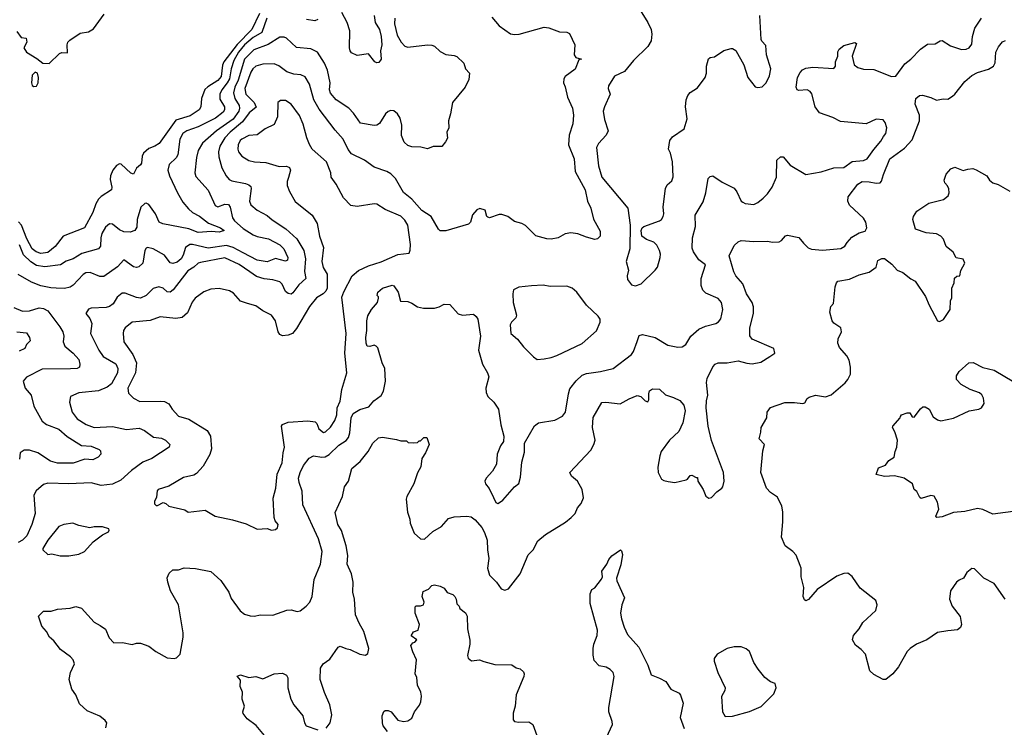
# Model space of a CAD drawing. Extents: x 2293878 to 2522763, y 823964 to 1006972.
# Tile 150 of 256: x 2352806 to 2359807, y 926794 to 931825. Entities that reach past the tile are written whole.
import ezdxf

# ---------------------------------------------------------------- set-up
doc = ezdxf.new("R2010")
doc.units = 0

msp = doc.modelspace()

# ---------------------------------------------------------------- linework, layer by layer
at = {"layer": '0CON20XD'}
for points in [[(2352785, 931740), (2352815, 931698.8), (2352852.5, 931692.5), (2352856.7, 931665), (2352834, 931625), (2352853, 931593), (2352928.3, 931548.3), (2352970, 931515), (2353015, 931512.5), (2353087.5, 931585), (2353105, 931591.2), (2353145, 931590), (2353143.8, 931645), (2353148.8, 931665), (2353161.2, 931678.8), (2353235, 931728.8), (2353295, 931739.4), (2353329.8, 931760.2), (2353406, 931865)], [(2356163.9, 931843.9), (2356215, 931782.2), (2356295, 931725.4), (2356325, 931718.9), (2356358.3, 931721.7), (2356535, 931771.5), (2356567.8, 931767.8), (2356645, 931738.9), (2356695, 931736), (2356716, 931726), (2356753.3, 931645), (2356747.5, 931575), (2356760, 931555), (2356800, 931545), (2356781.7, 931538.3), (2356755.9, 931474.1), (2356685, 931420), (2356673.8, 931403.8), (2356672, 931375), (2356685, 931347.5), (2356700.6, 931275), (2356736, 931195), (2356743.8, 931145), (2356738.6, 931085), (2356712, 931005), (2356708.8, 930935), (2356748.1, 930835), (2356755.8, 930745), (2356826.5, 930615), (2356843.1, 930535), (2356865.6, 930485), (2356886.8, 930406.8), (2356932.3, 930322.3), (2356933.8, 930285), (2356915, 930266.2), (2356895, 930262.9), (2356835, 930278.9), (2356775, 930303.5), (2356725, 930310), (2356685, 930303.1), (2356635, 930274.4), (2356585, 930264.4), (2356555, 930265.7), (2356475, 930288.8), (2356402.3, 930362.3), (2356375, 930376), (2356325, 930389.2), (2356275.5, 930425.5), (2356235, 930440), (2356215, 930439.4), (2356145, 930416.7), (2356135, 930420), (2356126.2, 930426.2), (2356115, 930470), (2356076.4, 930483.6), (2356056.1, 930473.9), (2356025, 930436.7), (2356010.8, 930385), (2355997.8, 930372.2), (2355835, 930322.7), (2355795, 930324.4), (2355783.3, 930335), (2355731.5, 930425), (2355665, 930467.8), (2355595, 930550), (2355535, 930595.8), (2355477.5, 930695), (2355445, 930729.2), (2355415, 930745.6), (2355326.6, 930776.6), (2355256.2, 930826.2), (2355165, 930871.4), (2355141.1, 930901.1), (2355106.4, 930976.4), (2355048.3, 931038.3), (2354935, 931188.6), (2354897.1, 931255), (2354865.3, 931365.3), (2354835, 931418.6), (2354805, 931433.1), (2354755, 931437.1), (2354705, 931453.8), (2354647.4, 931497.4), (2354615, 931511.8), (2354535, 931509.6), (2354485.8, 931495), (2354462.5, 931475), (2354448.7, 931451.3), (2354407.5, 931335), (2354412.6, 931295), (2354473.2, 931235), (2354486.6, 931203.4), (2354436.6, 931163.4), (2354390.8, 931099.2), (2354301.2, 931025), (2354265.2, 930985), (2354227.6, 930925), (2354218.7, 930885), (2354220.8, 930850.8), (2354242.6, 930772.6), (2354274, 930714), (2354295, 930688.6), (2354315, 930679.1), (2354411.3, 930661.3), (2354435, 930651.5), (2354448.2, 930638.2), (2354451.5, 930625), (2354440, 930535), (2354448.9, 930508.9), (2354495, 930470.8), (2354565, 930432.2), (2354601.1, 930401.1), (2354699.1, 930339.1), (2354776.2, 930266.2), (2354826.8, 930185), (2354836.8, 930125), (2354831.9, 930035), (2354841.2, 929985), (2354790.3, 929939.7), (2354747.4, 929882.6), (2354735, 929874.2), (2354715, 929877.1), (2354695, 929891.9), (2354671.2, 929945), (2354655, 929961.8), (2354605, 929975.9), (2354545, 929981.9), (2354489, 929999), (2354442.6, 930032.6), (2354365.2, 930085.2), (2354265, 930130.8), (2354091.1, 930098.9), (2354075, 930093.8), (2354044.5, 930065), (2354001.2, 930038.8), (2353896.2, 929903.8), (2353875, 929887.3), (2353855, 929889.6), (2353825, 929917.3), (2353795, 929925.5), (2353755, 929913.1), (2353704.4, 929865), (2353665, 929846), (2353635, 929848.7), (2353555, 929880.6), (2353535, 929881.4), (2353498.9, 929851.1), (2353470.5, 929805), (2353445, 929786.2), (2353421.1, 929778.9), (2353315, 929774), (2353294.2, 929765.8), (2353276.7, 929735), (2353305, 929700), (2353319.4, 929665), (2353309.6, 929595), (2353368.5, 929475), (2353399.6, 929429.6), (2353488.8, 929378.8), (2353504.4, 929345), (2353501.8, 929315), (2353458.9, 929235), (2353428.3, 929211.7), (2353365, 929187.1), (2353225, 929171.9), (2353166.7, 929145), (2353160, 929105), (2353178.5, 929035), (2353215, 928987.5), (2353277.8, 928947.8), (2353335, 928926.7), (2353465, 928933.3), (2353565, 928910.3), (2353655, 928921.1), (2353694, 928905), (2353757.4, 928857.4), (2353815, 928849.1), (2353842, 928835), (2353872.5, 928805), (2353868.8, 928785), (2353744.6, 928705.4), (2353681.9, 928678.1), (2353601.2, 928618.8), (2353525, 928552.2), (2353466.4, 928523.6), (2353385, 928513.6), (2353315, 928532.5), (2353155, 928525.3), (2353005, 928529.4), (2352975, 928520), (2352921.9, 928475), (2352905.5, 928445), (2352916.2, 928313.8), (2352891.8, 928235), (2352855.5, 928155), (2352826.7, 928125), (2352795, 928107.7)], [(2354511.5, 931868.5), (2354455.5, 931755), (2354351, 931649), (2354256.3, 931525), (2354247.7, 931502.3), (2354239, 931421), (2354215, 931391.5), (2354142.3, 931347.7), (2354122.4, 931327.6), (2354099, 931265), (2354093.9, 931205), (2354081.5, 931185), (2354018.1, 931141.9), (2353915, 931110.6), (2353798.5, 930945), (2353767.1, 930925), (2353725, 930908.8), (2353686.4, 930875), (2353676.4, 930855), (2353671.9, 930805), (2353665, 930792), (2353635, 930770), (2353614.1, 930725.9), (2353595, 930734.5), (2353527.3, 930797.3), (2353515, 930798.9), (2353495, 930787.1), (2353467.3, 930755), (2353450.4, 930715), (2353449.4, 930689.4), (2353461.1, 930635), (2353458.6, 930615), (2353385, 930567.7), (2353365, 930548.2), (2353346.5, 930515), (2353325.3, 930454.7), (2353265.7, 930345), (2353115, 930286.1), (2353056.7, 930213.3), (2353005, 930170.3), (2352955, 930162.4), (2352923.3, 930175), (2352895, 930196.2), (2352855.9, 930265.9), (2352819, 930365), (2352798.1, 930388.1)], [(2355326.4, 931855), (2355333.7, 931805), (2355363.3, 931755), (2355376.2, 931705), (2355381.1, 931645), (2355372.3, 931602.3), (2355376.7, 931545), (2355358.8, 931521.2), (2355345, 931518.8), (2355331.2, 931525), (2355285, 931581.2), (2355205, 931570), (2355165, 931590), (2355154.4, 931604.4), (2355150, 931625), (2355153.2, 931745), (2355133.9, 931805), (2355096, 931876)], [(2357205, 931911.4), (2357272.5, 931805), (2357295.3, 931755.3), (2357300.9, 931720.9), (2357296.6, 931675), (2357272.9, 931635), (2357169.2, 931535), (2357105, 931455.6), (2357035, 931424.2), (2356992, 931355), (2356988.8, 931335), (2357004.2, 931294.2), (2356962.8, 931205), (2356955.4, 931175), (2356962.9, 931115), (2356990, 931035), (2356976.4, 931003.6), (2356921.2, 930945), (2356907.5, 930915), (2356921.2, 930785), (2356945.5, 930705), (2357130, 930485), (2357147.1, 930365), (2357144.4, 930195), (2357118.6, 930105), (2357134, 930045), (2357125.8, 930005), (2357128.3, 929978.3), (2357155, 929940), (2357185, 929932.5), (2357225, 929946), (2357325, 930043.3), (2357340, 930065), (2357360.6, 930135), (2357362.7, 930157.3), (2357355.6, 930185), (2357335, 930222.5), (2357315, 930242.5), (2357262.2, 930262.2), (2357230, 930285), (2357223.8, 930325), (2357231.2, 930345), (2357243.3, 930355), (2357355, 930395.7), (2357369.2, 930405), (2357381.4, 930425), (2357385.7, 930445), (2357382, 930495), (2357397.5, 930625), (2357409.7, 930650.3), (2357441.7, 930678.3), (2357452.9, 930707.1), (2357447.1, 930815), (2357433.3, 930875), (2357418.6, 930905), (2357428, 930965), (2357447, 930993), (2357531.1, 931048.9), (2357550.6, 931119.4), (2357540, 931205), (2357544.2, 931255), (2357556, 931285), (2357572.1, 931307.9), (2357625, 931341.2), (2357680, 931415), (2357690, 931445), (2357688.8, 931495), (2357702.5, 931547.5), (2357714.2, 931555.8), (2357745, 931560), (2357812.5, 931605), (2357865, 931620), (2357875, 931620), (2357896.7, 931605), (2357954.2, 931505), (2357982.9, 931415), (2358035, 931348), (2358055, 931342), (2358085, 931348), (2358114.5, 931375.5), (2358137.8, 931425), (2358147.1, 931475), (2358115.7, 931575), (2358110.3, 931640.3), (2358082.2, 931672.2), (2358078.1, 931685), (2358067.5, 931855)], [(2355473.8, 931835), (2355471.5, 931795), (2355489.6, 931715), (2355517.8, 931665), (2355545, 931637.1), (2355565, 931630), (2355705, 931646.4), (2355735, 931643.3), (2355755.4, 931635.4), (2355795, 931599.2), (2355835, 931577.1), (2355895, 931571.2), (2355915, 931563.8), (2355963.3, 931515), (2355976.7, 931475), (2356003.8, 931443.8), (2355999.7, 931400.3), (2355974, 931345), (2355882.5, 931235), (2355869.2, 931155), (2355854, 931105), (2355856, 931055), (2355843.3, 931025), (2355846.4, 930983.6), (2355833.6, 930956.4), (2355806.1, 930923.9), (2355745, 930923.3), (2355705, 930906.7), (2355657.7, 930917.7), (2355595, 930920), (2355565, 930930), (2355539.2, 930955), (2355520.9, 931000.9), (2355522.5, 931075), (2355510, 931125), (2355492.3, 931155), (2355465, 931177.1), (2355445, 931180.3), (2355425, 931172.5), (2355406.2, 931155), (2355363.3, 931086.7), (2355344.5, 931075.5), (2355325, 931073.3), (2355229.1, 931089.1), (2355179.8, 931159.8), (2355145.6, 931195), (2355055.4, 931255), (2355015, 931301.4), (2355007.5, 931325), (2355013.3, 931375), (2354995.4, 931465.4), (2354972.9, 931515), (2354923.3, 931593.3), (2354876.9, 931616.9), (2354775, 931627.5), (2354702.8, 931692.8), (2354685, 931699.4), (2354655, 931699.5), (2354572.1, 931647.9), (2354469.6, 931610.4), (2354405.2, 931545), (2354359.2, 931395), (2354334.5, 931345), (2354324.8, 931305), (2354334.5, 931264.5), (2354366.9, 931215), (2354369.1, 931195), (2354363.2, 931175), (2354322.6, 931117.4), (2354205, 931033.8), (2354105, 930946.2), (2354074.6, 930895), (2354062.3, 930845), (2354051.5, 930735), (2354059.2, 930709.2), (2354145, 930612.5), (2354195, 930504.2), (2354215, 930494.5), (2354265, 930512.5), (2354290, 930510), (2354301.3, 930491.3), (2354317.8, 930415), (2354332.9, 930395), (2354395, 930340.4), (2354465, 930294.7), (2354495, 930282.7), (2354575, 930266.8), (2354655, 930224.1), (2354684.1, 930195), (2354711.5, 930135), (2354710.8, 930115), (2354695, 930108.2), (2354625, 930127.7), (2354565, 930104.5), (2354495, 930116.1), (2354395, 930168.4), (2354322.5, 930205), (2354275, 930218.4), (2354145, 930199.7), (2354035, 930226.3), (2354015, 930225.9), (2353984.3, 930205.7), (2353968.6, 930151.4), (2353952.9, 930125), (2353925, 930101.8), (2353895, 930091.8), (2353875, 930095.6), (2353835, 930151.5), (2353755, 930194.7), (2353715, 930204.4), (2353705, 930200), (2353696.1, 930183.9), (2353680.5, 930095), (2353652.6, 930067.4), (2353635, 930062.2), (2353615, 930067.5), (2353545, 930117.5), (2353501.8, 930068.2), (2353405, 929998.9), (2353375, 929998.9), (2353306.7, 930026.7), (2353276.7, 930025), (2353257, 930013), (2353185, 929937.1), (2353165, 929924.4), (2353125, 929914.4), (2353064.6, 929915.4), (2353027.4, 929917.4), (2352955, 929933.8), (2352888.8, 929958.8), (2352795, 930014.3)], [(2354562.2, 931835), (2354527.2, 931732.8), (2354465, 931698.8), (2354404.1, 931645), (2354361.8, 931595), (2354328.6, 931535), (2354310, 931475), (2354297.7, 931405), (2354282, 931375), (2354242.1, 931325), (2354229.4, 931295), (2354229.6, 931259.6), (2354261.8, 931205), (2354261.2, 931185), (2354252.7, 931167.3), (2354198.9, 931125), (2354075, 931062.4), (2353994.2, 931035), (2353964.7, 931015.3), (2353944, 930975), (2353930.4, 930865), (2353917.4, 930842.6), (2353868.9, 930795), (2353860, 930755), (2353870, 930715), (2353927.3, 930595), (2353965, 930528.1), (2354005, 930480), (2354035, 930454), (2354085, 930428.4), (2354148.1, 930378.1), (2354232.5, 930345), (2354260, 930325), (2354225, 930314.3), (2354168.2, 930318.2), (2354075, 930312.4), (2354007.2, 930337.2), (2353822.9, 930372.9), (2353796.5, 930386.5), (2353771.5, 930445), (2353725, 930511.1), (2353705, 930520.9), (2353695, 930519.1), (2353666.9, 930493.1), (2353641.8, 930405), (2353639.4, 930350.6), (2353624, 930325), (2353590, 930315), (2353545, 930317.5), (2353515, 930330.5), (2353465, 930370.6), (2353445, 930374.5), (2353415, 930350.9), (2353390.3, 930305), (2353381.6, 930275), (2353379.4, 930215), (2353366, 930195), (2353246.4, 930163.6), (2353185, 930124.6), (2353135, 930107.5), (2353095, 930082.3), (2352985, 930066.9), (2352925, 930077.6), (2352883.7, 930103.7), (2352832.1, 930152.1), (2352805.2, 930225)], [(2353418.9, 926791.1), (2353424.2, 926825), (2353413.2, 926843.2), (2353375, 926873.8), (2353285, 926910.8), (2353231.4, 926961.4), (2353205.7, 927025), (2353176, 927065), (2353157.9, 927135), (2353166.2, 927185), (2353194.2, 927245), (2353185, 927273.3), (2353168, 927295), (2353096.4, 927346.4), (2353047.9, 927407.9), (2353018, 927435), (2352996.7, 927475), (2352962.3, 927512.3), (2352940, 927585), (2352975, 927620), (2353029.5, 927620.5), (2353075, 927633.3), (2353165, 927642), (2353205, 927653.3), (2353245, 927641.2), (2353335, 927541.2), (2353378.5, 927518.5), (2353415, 927492.9), (2353441.2, 927431.2), (2353475, 927395.8), (2353537.7, 927397.7), (2353605, 927382.5), (2353635, 927392.5), (2353665, 927392.5), (2353725, 927370), (2353773.9, 927333.9), (2353855, 927288.8), (2353905, 927283.3), (2353920.7, 927289.3), (2353946.2, 927315), (2353968.8, 927435), (2353967.5, 927465), (2353935.5, 927665), (2353878.9, 927765), (2353858, 927825), (2353853.8, 927856.2), (2353869.3, 927890.7), (2353895, 927913.3), (2353935, 927914), (2353975, 927928.8), (2354055, 927923.3), (2354165, 927902.5), (2354235, 927837.5), (2354292, 927755), (2354309.5, 927709.5), (2354372.8, 927622.8), (2354405, 927597.5), (2354443.9, 927586.1), (2354475, 927583.8), (2354516.1, 927593.9), (2354605, 927590.8), (2354705, 927628), (2354735, 927628.8), (2354778.3, 927618.3), (2354798.8, 927621.2), (2354843.3, 927655), (2354868, 927685), (2354884.2, 927725), (2354900.5, 927845), (2354944.4, 927955), (2354957.3, 928045), (2354930.9, 928135), (2354818, 928375), (2354813.1, 928473.1), (2354792.5, 928535), (2354789.1, 928565), (2354799.4, 928605), (2354822.7, 928655), (2354865, 928707.5), (2354895.5, 928724.5), (2354955, 928715.4), (2354977.8, 928717.8), (2355005, 928734), (2355075, 928799.3), (2355126.2, 928833.8), (2355142.9, 928855), (2355153.2, 928886.8), (2355163.2, 928995), (2355177.9, 929025), (2355225, 929053.2), (2355287.9, 929072.1), (2355324.5, 929115.5), (2355375, 929154.2), (2355393.5, 929185), (2355405.8, 929255), (2355403.1, 929345), (2355382.2, 929385), (2355351.2, 929491.2), (2355340, 929505), (2355325, 929510.8), (2355295, 929500.8), (2355276.7, 929505), (2355268.8, 929525), (2355266, 929565), (2355273.3, 929615), (2355273.3, 929685), (2355280.7, 929719.3), (2355307.5, 929765), (2355350, 929815), (2355357.5, 929845), (2355357.5, 929855), (2355347.5, 929865), (2355351.7, 929888.3), (2355385, 929916.7), (2355455, 929936.7), (2355465, 929932.5), (2355497.9, 929887.9), (2355513.9, 929823.9), (2355565, 929821.9), (2355595, 929808.6), (2355635, 929784.3), (2355675.8, 929774.2), (2355755.9, 929774.1), (2355787.7, 929782.3), (2355825, 929802.5), (2355865, 929800), (2355923.9, 929733.9), (2355955, 929723.8), (2356031.7, 929731.7), (2356052.5, 929715), (2356063.3, 929695), (2356082.5, 929575), (2356067.1, 929475), (2356097.1, 929375), (2356132.9, 929315), (2356140.6, 929285), (2356120, 929205), (2356121.4, 929175), (2356135.5, 929145.5), (2356176.2, 929105), (2356211.2, 929055), (2356226.2, 928945), (2356247.5, 928865), (2356246.2, 928825), (2356223.8, 928795), (2356200, 928735), (2356195.8, 928664.2), (2356167.5, 928615), (2356123.3, 928565), (2356113.3, 928545), (2356116.7, 928525), (2356142.9, 928492.9), (2356175, 928428.8), (2356191.4, 928391.4), (2356205, 928386.2), (2356218.3, 928391.7), (2356241.2, 928408.8), (2356323.3, 928505), (2356355, 928527.5), (2356367, 928573), (2356375, 928680), (2356395, 928750), (2356395.7, 928815), (2356465, 928936.9), (2356495, 928958.5), (2356611.9, 928978.1), (2356664.6, 929005.4), (2356687.5, 929035), (2356707.3, 929165), (2356718.5, 929201.5), (2356761.7, 929258.3), (2356805, 929297.3), (2356835, 929310.4), (2356935, 929323.3), (2357026.2, 929345), (2357155.8, 929445), (2357170, 929465), (2357195, 929537.5), (2357211.2, 929578.8), (2357235, 929586), (2357325, 929565.7), (2357415, 929511.4), (2357485, 929495.8), (2357515, 929499.2), (2357541.2, 929515), (2357578, 929575), (2357634.4, 929625.6), (2357683, 929647), (2357755, 929663.8), (2357774.2, 929675.8), (2357791.2, 929698.8), (2357804.2, 929765), (2357795, 929813.3), (2357771.7, 929841.7), (2357685, 929880.8), (2357662.6, 929902.6), (2357651.9, 929935), (2357650.6, 929985), (2357681.7, 930081.7), (2357635, 930116.7), (2357596, 930175), (2357588.3, 930201.7), (2357588.8, 930275), (2357611.9, 930355), (2357608.5, 930435), (2357665, 930529.2), (2357685.4, 930595), (2357700.8, 930695), (2357715, 930710), (2357735, 930714.2), (2357800.6, 930670.6), (2357885, 930627.5), (2357905, 930601.2), (2357935.8, 930535.8), (2357947, 930527), (2357965, 930517.5), (2358025, 930510), (2358055, 930524), (2358091.2, 930555), (2358123, 930587), (2358155, 930633.3), (2358185.7, 930705), (2358188.8, 930825), (2358215, 930850), (2358235, 930850), (2358285, 930790.8), (2358395, 930723.8), (2358505, 930743.8), (2358595, 930771.2), (2358665, 930774.2), (2358725, 930817.5), (2358805.4, 930824.6), (2358830.8, 930835), (2358878, 930902), (2358929.8, 930960.2), (2358946.8, 930993.2), (2358964.3, 931015.7), (2358972, 931055), (2358960.6, 931095), (2358945, 931112.2), (2358895, 931118.7), (2358825, 931084.5), (2358641.5, 931101.5), (2358588.6, 931128.6), (2358491.7, 931161.7), (2358461.9, 931205), (2358437.3, 931297.3), (2358426.7, 931315), (2358404.2, 931325.8), (2358345, 931320.8), (2358335, 931326.7), (2358327.1, 931345), (2358336.8, 931413.2), (2358355, 931450), (2358371.7, 931468.3), (2358395, 931480), (2358445, 931486.2), (2358595, 931477.5), (2358606.7, 931495), (2358606.7, 931525), (2358623.3, 931565), (2358623.6, 931596.4), (2358632.5, 931615), (2358665, 931641.2), (2358745, 931662.5), (2358756.7, 931655), (2358724, 931565), (2358738, 931505), (2358765, 931485.8), (2358805, 931474.2), (2358878.7, 931471.3), (2359005, 931421.1), (2359035, 931423.3), (2359098.3, 931511.7), (2359141.2, 931545), (2359210, 931615), (2359261.2, 931651.2), (2359315, 931654), (2359350, 931675), (2359365, 931675.8), (2359425, 931640), (2359503.2, 931613.2), (2359535.7, 931614.3), (2359557.5, 931625), (2359575, 931650), (2359580.8, 931705), (2359598, 931765), (2359644, 931835)], [(2354925, 931826), (2354905, 931817.5), (2354845, 931827.3)], [(2354985, 926788.8), (2355014, 926825), (2355024.1, 926884.1), (2355011.4, 926955), (2354972.1, 927042.1), (2354943.1, 927135), (2354944.2, 927215), (2354963.3, 927245), (2355011.3, 927278.7), (2355070, 927365), (2355085, 927371.2), (2355125, 927354.2), (2355156.6, 927346.6), (2355225, 927314.3), (2355265, 927307.5), (2355280.7, 927319.3), (2355287.1, 927355), (2355253.5, 927475), (2355218.5, 927535), (2355192.9, 927595), (2355185.6, 927705), (2355174.5, 927755), (2355177.1, 927825), (2355165.4, 927885), (2355134.4, 927955), (2355138, 928015), (2355127.5, 928085), (2355094.4, 928194.4), (2355068, 928235), (2355048.3, 928321.7), (2355100, 928435), (2355114, 928505), (2355143.8, 928545), (2355166.2, 928635), (2355226.7, 928683.3), (2355284.4, 928755), (2355316, 928815), (2355357.7, 928852.3), (2355385, 928855.8), (2355485, 928841.4), (2355515, 928831.2), (2355555, 928830), (2355568.3, 928818.3), (2355605, 928816.7), (2355635, 928820), (2355645, 928830), (2355655, 928830), (2355680, 928855), (2355700, 928855), (2355717.5, 928805), (2355691.2, 928745), (2355666.2, 928705), (2355657.5, 928645), (2355635, 928603.3), (2355608.9, 928525), (2355558, 928435), (2355554, 928415), (2355564.1, 928324.1), (2355580, 928275), (2355582.5, 928245), (2355611.1, 928175), (2355655, 928134.4), (2355685, 928132.5), (2355743.7, 928186.3), (2355805, 928221.9), (2355855, 928277.8), (2355895, 928290.9), (2355985, 928296.2), (2356015, 928290), (2356045, 928270), (2356091.2, 928215), (2356111.4, 928178.6), (2356129.6, 928125), (2356131.1, 928055), (2356140.5, 927995), (2356132.9, 927925), (2356146, 927875), (2356195, 927826), (2356229.7, 927779.7), (2356255, 927768.8), (2356282.3, 927777.7), (2356364.2, 927885.8), (2356420.3, 928019.7), (2356456.2, 928055), (2356489.4, 928120.6), (2356544, 928165), (2356686.2, 928253.8), (2356726, 928285), (2356754.3, 928315), (2356772.5, 928355), (2356797.5, 928385), (2356814.3, 928425), (2356804.4, 928485), (2356773, 928543), (2356730.3, 928580.3), (2356717.5, 928605), (2356867.6, 928765), (2356889.1, 928805), (2356897.2, 928835), (2356878.2, 928925), (2356883.6, 928996.4), (2356945, 929103.3), (2356973.9, 929106.1), (2357075, 929093.8), (2357139.7, 929130.3), (2357195, 929152), (2357222.5, 929145), (2357252.5, 929115), (2357271.7, 929108.3), (2357278.3, 929121.7), (2357278, 929165), (2357285, 929186.7), (2357305, 929201.2), (2357355, 929199.2), (2357397.6, 929157.6), (2357455, 929140), (2357498.6, 929118.6), (2357527.8, 929085), (2357537.8, 929045), (2357520.7, 928959.3), (2357492.5, 928897.5), (2357427.1, 928835), (2357366.5, 928755), (2357357.5, 928725), (2357343.3, 928643.3), (2357345.7, 928605.7), (2357368.3, 928558.3), (2357385, 928548.8), (2357417.5, 928542.5), (2357465, 928534), (2357545, 928553.3), (2357555, 928557.5), (2357572.5, 928585), (2357585, 928587.5), (2357615, 928570), (2357625, 928570), (2357627.5, 928545), (2357665.7, 928485.7), (2357685, 928437.5), (2357705, 928423.3), (2357725, 928428.8), (2357761.7, 928468.3), (2357798.8, 928495), (2357806, 928505), (2357814, 928545), (2357810, 928605), (2357723.6, 928833.6), (2357701.4, 928935), (2357686.9, 929065), (2357688.6, 929115), (2357698, 929155), (2357690, 929245), (2357693.8, 929275), (2357735, 929356.7), (2357751.2, 929375), (2357772.5, 929385), (2357835, 929384.4), (2357915, 929400), (2357975, 929382.2), (2358015, 929379.4), (2358075, 929391.2), (2358138.5, 929431.5), (2358174, 929455), (2358166.9, 929486.9), (2358015, 929553.8), (2357998.1, 929578.1), (2357996.5, 929635), (2358023.5, 929736.5), (2358022.7, 929782.7), (2358014.5, 929815), (2357973.5, 929875), (2357946.9, 929946.9), (2357897.1, 930005), (2357882.6, 930032.6), (2357850.8, 930145), (2357885, 930220), (2357915, 930246.7), (2357935, 930256), (2358025, 930248.6), (2358125, 930251.2), (2358155, 930243.8), (2358205, 930246.2), (2358223.3, 930255), (2358251.2, 930288.8), (2358265, 930292), (2358345, 930276.2), (2358378.8, 930235), (2358413.2, 930203.2), (2358435, 930192.9), (2358513, 930187), (2358645, 930198.8), (2358673.3, 930215), (2358690.3, 930239.7), (2358721.7, 930278.3), (2358775, 930308.6), (2358817.8, 930322.2), (2358830, 930345), (2358822.5, 930385), (2358805, 930413.8), (2358705, 930506.2), (2358694.4, 930535), (2358697.1, 930565), (2358765, 930654.4), (2358795, 930673.3), (2358845, 930672.5), (2358895, 930661.5), (2358925, 930665.7), (2358933.8, 930676.2), (2358946.8, 930725), (2358992.9, 930835), (2359097.8, 930912.2), (2359150.4, 930969.6), (2359204.6, 931105), (2359203.9, 931145), (2359171.9, 931225), (2359178, 931265), (2359203.3, 931285), (2359225, 931287.1), (2359285, 931271.4), (2359325, 931252.9), (2359372.3, 931262.3), (2359405, 931260), (2359438.8, 931281.2), (2359455.5, 931294.5), (2359525.7, 931385), (2359575, 931428.9), (2359615, 931450), (2359695, 931472.5), (2359730, 931495), (2359741.8, 931518.2), (2359746.8, 931595), (2359765, 931631.9), (2359793.5, 931666.5), (2359815, 931676.4)], [(2352905, 931350), (2352925, 931352.5), (2352936.7, 931375), (2352940, 931415), (2352932.5, 931445), (2352915, 931452.5), (2352895, 931430), (2352888.8, 931375), (2352895, 931357.5), (2352905, 931350)], [(2354596.4, 928196.4), (2354625, 928200), (2354638.3, 928211.7), (2354643.3, 928235), (2354622.5, 928262.5), (2354616, 928285), (2354607.7, 928422.3), (2354625.8, 928495), (2354635.7, 928595), (2354673.1, 928675), (2354678, 928745), (2354688.8, 928785), (2354667.5, 928935), (2354675, 928946.7), (2354715, 928963.3), (2354855, 928973.8), (2354907.5, 928965), (2354917.5, 928955), (2354932.5, 928915), (2354965, 928890), (2354981.2, 928895), (2355015, 928928.8), (2355045.7, 928975), (2355060.6, 929015), (2355064.2, 929065), (2355085, 929112.5), (2355095.8, 929195.8), (2355131.1, 929315), (2355117.7, 929455), (2355127.5, 929595), (2355097, 929853), (2355109.5, 929890.5), (2355169.6, 930005), (2355215, 930042.4), (2355285, 930075.8), (2355375, 930104.2), (2355495, 930154.6), (2355574.2, 930165.8), (2355583.2, 930186.8), (2355584.4, 930225.6), (2355564.6, 930365), (2355545, 930398.9), (2355515, 930429.1), (2355404.7, 930474.7), (2355345, 930514.3), (2355325, 930515.8), (2355205, 930496.7), (2355160, 930505), (2355107.9, 930557.9), (2355055.5, 930655.5), (2355020.6, 930705), (2355017, 930737), (2354987.8, 930815), (2354886, 930905), (2354866.5, 930936.5), (2354846.7, 930985), (2354821.1, 931081.1), (2354794.7, 931144.7), (2354735, 931223.1), (2354695, 931250.6), (2354660.3, 931249.7), (2354642, 931235), (2354638.2, 931135), (2354615, 931079.2), (2354551.7, 931048.3), (2354495, 931007.1), (2354435, 931001.2), (2354385, 930976), (2354373.3, 930965), (2354360, 930935), (2354356.9, 930905), (2354362.3, 930885), (2354385, 930855.5), (2354435, 930824.5), (2354475, 930814.5), (2354555, 930810.6), (2354651.7, 930781.7), (2354702.3, 930782.3), (2354723.3, 930775), (2354730.8, 930755), (2354717.6, 930702.4), (2354708.6, 930675), (2354707.5, 930645), (2354723.2, 930603.2), (2354765, 930533.3), (2354884.3, 930434.3), (2354920.8, 930375), (2354938.5, 930285), (2354965.4, 930205), (2354954.6, 930105), (2354963.4, 930063.4), (2354991.9, 930015), (2354990.8, 929915), (2354982, 929895), (2354963.5, 929876.5), (2354915, 929847.5), (2354865.6, 929785), (2354775, 929629.2), (2354745, 929594.3), (2354715, 929581.5), (2354675, 929578), (2354655, 929586.7), (2354644.3, 929605), (2354623.6, 929685), (2354595, 929723.1), (2354535, 929754.4), (2354485, 929789.4), (2354425, 929806.9), (2354375, 929822.9), (2354325, 929880), (2354297.6, 929897.6), (2354225, 929914.4), (2354165, 929908.9), (2354115, 929890), (2354052.9, 929845), (2354032.4, 929817.6), (2353999.5, 929740.5), (2353961.7, 929708.3), (2353915, 929699.5), (2353805, 929711.5), (2353734, 929686), (2353605.5, 929674.5), (2353555, 929634), (2353543.3, 929615), (2353541.1, 929595), (2353545.6, 929535), (2353609.1, 929445), (2353636.2, 929385), (2353627.9, 929315), (2353575.7, 929205.7), (2353579.4, 929169.4), (2353615, 929134), (2353660.9, 929110.9), (2353805, 929111.9), (2353835, 929111.1), (2353866.7, 929095), (2353890, 929055), (2353935.4, 929005.4), (2354008, 928985), (2354138.1, 928905), (2354162.5, 928865), (2354170, 928775), (2354157.1, 928732.9), (2354109.1, 928650.9), (2354062.3, 928597.7), (2354045, 928587.8), (2353969.8, 928570.2), (2353865, 928508), (2353790, 928485), (2353783.8, 928475), (2353779.3, 928430.7), (2353765, 928400), (2353765, 928382.5), (2353775, 928371.2), (2353785, 928372), (2353825, 928393.3), (2353845.8, 928385.8), (2353866.1, 928366.1), (2353979.3, 928339.3), (2354004.1, 928324.1), (2354125, 928337.8), (2354195, 928296), (2354318.6, 928268.6), (2354415, 928240), (2354493.6, 928203.6), (2354565, 928206.7), (2354596.4, 928196.4)], [(2359812.9, 927705), (2359735.5, 927815.5), (2359662, 927855), (2359595, 927920), (2359575, 927924), (2359541.2, 927895), (2359516.2, 927855), (2359485, 927841.2), (2359466.2, 927825), (2359424.5, 927765.5), (2359417.1, 927705), (2359436.7, 927655), (2359491.7, 927581.7), (2359501.4, 927525), (2359495.5, 927504.5), (2359475, 927487.5), (2359405, 927479.2), (2359331.5, 927468.5), (2359255, 927415.7), (2359183.3, 927385), (2359136.6, 927353.4), (2359116.8, 927333.2), (2359055, 927223.8), (2359015, 927173.8), (2358965, 927133.3), (2358945, 927133.3), (2358879.3, 927169.3), (2358850, 927195), (2358818.8, 927315), (2358788.3, 927348.3), (2358748.3, 927378.3), (2358726.2, 927415), (2358733.9, 927446.1), (2358775.8, 927494.2), (2358801.2, 927538.8), (2358893.3, 927625), (2358902, 927665), (2358893.3, 927695), (2358782.4, 927782.4), (2358725, 927866.7), (2358695, 927890), (2358665, 927888.8), (2358615, 927868.8), (2358476.7, 927775), (2358415, 927703.8), (2358395, 927692.5), (2358385, 927700), (2358376.2, 927725), (2358381.7, 927788.3), (2358363.1, 927865), (2358362.5, 927925), (2358355.5, 927945.5), (2358327.2, 928017.2), (2358303.4, 928043.4), (2358248, 928085), (2358222, 928145), (2358232, 928255), (2358232.9, 928325), (2358225.5, 928365.5), (2358195, 928430), (2358145, 928462.5), (2358115.7, 928495), (2358075.7, 928605), (2358090.5, 928759.5), (2358102.5, 928805), (2358062.5, 928845), (2358076.4, 928893.6), (2358077.5, 928925), (2358117.5, 928995), (2358121.2, 929035), (2358145, 929067.5), (2358245, 929102.5), (2358315, 929104.2), (2358375, 929096.7), (2358388, 929102), (2358405, 929132.5), (2358418, 929142), (2358465, 929155.8), (2358535, 929144), (2358575, 929158.8), (2358675, 929242), (2358695, 929266.2), (2358711.9, 929305), (2358713.3, 929355), (2358703.1, 929405), (2358687.8, 929435), (2358635.5, 929495), (2358622.2, 929525), (2358624.3, 929555), (2358648, 929605), (2358643.9, 929633.9), (2358595, 929667.5), (2358583.3, 929685), (2358566.7, 929745), (2358572.5, 929785), (2358591.7, 929808.3), (2358603.3, 929925), (2358613.8, 929955), (2358623.3, 929965), (2358705, 929979.1), (2358775, 930010), (2358845, 930029.1), (2358895.5, 930064.5), (2358908.3, 930111.7), (2358935, 930127.5), (2358955, 930126.7), (2359005.9, 930085.9), (2359043.9, 930043.9), (2359085, 930026.7), (2359141.7, 929981.7), (2359172.5, 929965), (2359247.3, 929857.3), (2359271.4, 929795), (2359331.2, 929685), (2359345, 929680), (2359375, 929693.3), (2359422.5, 929765), (2359423.3, 929825), (2359433, 929847), (2359433.3, 929915), (2359450, 929955), (2359453, 929987), (2359468.3, 930001.7), (2359490, 930005), (2359498.3, 930041.7), (2359526.7, 930095), (2359515, 930122.5), (2359465, 930132.5), (2359442.7, 930172.7), (2359393.2, 930213.2), (2359374.3, 930265), (2359355, 930286.9), (2359325, 930302.9), (2359250, 930310), (2359175, 930336.7), (2359156.7, 930405), (2359161.2, 930425), (2359185.7, 930464.3), (2359270.7, 930519.3), (2359375, 930546.7), (2359407.6, 930572.4), (2359414.5, 930595), (2359411.4, 930621.4), (2359403.4, 930643.4), (2359384, 930665), (2359380, 930685), (2359393.9, 930726.1), (2359427.5, 930765), (2359455, 930776.7), (2359515, 930753.8), (2359548, 930762), (2359583.9, 930766.1), (2359607.7, 930757.7), (2359683.3, 930715), (2359702.5, 930685), (2359725, 930664.2), (2359762.7, 930652.7), (2359845, 930605.8)], [(2356485, 929410), (2356535, 929414.4), (2356585, 929423.1), (2356625, 929438.6), (2356805, 929523.8), (2356907, 929613), (2356934.2, 929675), (2356932, 929695), (2356917.9, 929717.9), (2356836, 929795), (2356766.9, 929886.9), (2356735, 929915.7), (2356695, 929930.8), (2356577.7, 929927.7), (2356528, 929938), (2356445, 929933.1), (2356355, 929923.8), (2356317.5, 929905), (2356311.2, 929875), (2356314.4, 929815), (2356338.9, 929725), (2356332.9, 929705), (2356302.9, 929675), (2356293.3, 929655), (2356298.6, 929595), (2356345, 929552.9), (2356388, 929498), (2356458.3, 929428.3), (2356485, 929410)], [(2352765, 929778.9), (2352825, 929753.5), (2352875.4, 929754.6), (2352945, 929775.4), (2352975, 929770.9), (2353005, 929754.4), (2353091.2, 929641.2), (2353111.2, 929605), (2353119.1, 929575), (2353114.5, 929535), (2353125.5, 929505), (2353185, 929454.4), (2353225, 929408), (2353234.2, 929375.8), (2353230, 929355), (2353215, 929345.8), (2353166.8, 929343.2), (2352965, 929340.9), (2352855, 929283.8), (2352830.8, 929255), (2352843.9, 929206.1), (2352886.9, 929155), (2352907.2, 929077.2), (2352965, 928970), (2352997.1, 928947.1), (2353082.9, 928912.9), (2353142.8, 928862.8), (2353245, 928798.2), (2353315, 928792.3), (2353370, 928770), (2353380, 928760), (2353381.5, 928735), (2353364.4, 928715), (2353325, 928696.6), (2353269.8, 928700.2), (2353185, 928671.2), (2353075, 928672.5), (2353025, 928685.5), (2352934.4, 928745.6), (2352874.5, 928765.5), (2352837.5, 928765), (2352810, 928745), (2352805, 928700)], [(2352785, 929606.9), (2352855, 929597.5), (2352875.9, 929565.9), (2352879.3, 929540.7), (2352853.9, 929516.1), (2352842.5, 929487.5), (2352800.9, 929469.1)], [(2359905, 928332.1), (2359725, 928310), (2359655, 928342.5), (2359615, 928349.2), (2359525, 928328.5), (2359445, 928321.9), (2359365, 928291.4), (2359326.7, 928286.7), (2359320, 928295), (2359340, 928345), (2359331.2, 928395), (2359307.3, 928437.3), (2359285, 928441.2), (2359215, 928420), (2359205, 928427.5), (2359185, 928470), (2359165.9, 928485.9), (2359153.3, 928525), (2359095, 928566), (2359025, 928581.1), (2358955, 928578.1), (2358895, 928592.5), (2358911.5, 928638.5), (2358962.1, 928657.9), (2358985, 928690), (2359022.5, 928715), (2359030, 928755), (2359043.3, 928785), (2359046.7, 928835), (2359027.5, 928895), (2359011.2, 928925), (2359014.2, 928935.8), (2359066.2, 928993.8), (2359067.5, 929005), (2359075, 929016.7), (2359115, 929030), (2359135, 929030), (2359151.7, 929001.7), (2359165, 929000), (2359210.7, 929059.3), (2359228.3, 929071.7), (2359245, 929072.5), (2359273.3, 929055), (2359300.5, 929000.5), (2359330.5, 928980.5), (2359355, 928973.8), (2359445, 928992), (2359556.1, 929043.9), (2359625, 929056), (2359644.1, 929065.9), (2359664.1, 929095.9), (2359658.6, 929135), (2359647.4, 929157.4), (2359631.3, 929171.3), (2359565, 929195.7), (2359500.3, 929230.3), (2359467.7, 929267.7), (2359467.7, 929292.3), (2359485.9, 929324.1), (2359555, 929385.6), (2359585, 929387.1), (2359655, 929351.5), (2359735, 929334.3), (2359875, 929251.4)], [(2353094.1, 928014.1), (2353155, 928014.3), (2353225, 928026.2), (2353267.5, 928045), (2353328.3, 928111.7), (2353395, 928163.3), (2353436.4, 928183.6), (2353442.5, 928195), (2353440, 928205), (2353395, 928220), (2353335, 928220), (2353305, 928213.3), (2353225, 928230), (2353184.1, 928245.9), (2353120, 928235), (2353085, 928221.2), (2353005, 928125.8), (2352970, 928065), (2352970, 928055), (2353005, 928022.5), (2353035, 928027.5), (2353094.1, 928014.1)], [(2356933.6, 926625), (2357020.8, 926815), (2357019.2, 926835), (2356994.2, 926905), (2356994.2, 926934.2), (2357033.6, 927155), (2357025, 927184.2), (2357005, 927205.8), (2356975, 927220.8), (2356925, 927231.2), (2356889.5, 927269.5), (2356883, 927307), (2356884.3, 927355), (2356889.2, 927385), (2356912.7, 927447.3), (2356914.3, 927485), (2356861.4, 927675), (2356862.3, 927742.3), (2356873.3, 927775), (2356895, 927786.2), (2356943.4, 927846.6), (2356948.6, 927865), (2356946, 927905), (2356981.2, 927955), (2356995, 927987.5), (2357015, 928012.5), (2357047.5, 928035), (2357077, 928057), (2357085, 928050), (2357091.7, 928021.7), (2357081.2, 927948.8), (2357048.6, 927855), (2357050.8, 927835), (2357106.7, 927715), (2357087.5, 927665), (2357078.6, 927605), (2357084.5, 927564.5), (2357104.4, 927505), (2357128.6, 927455), (2357207.1, 927365), (2357273.1, 927235), (2357295, 927166.2), (2357354.2, 927144.2), (2357399.2, 927119.2), (2357435, 927066.2), (2357495, 927036.7), (2357503.9, 927023.9), (2357524.4, 926965), (2357501.1, 926865), (2357531.5, 926785)], [(2355420, 926765), (2355390.8, 926805), (2355384.3, 926825), (2355382.5, 926875), (2355394.1, 926905.9), (2355405, 926913.3), (2355426.7, 926913.3), (2355446.7, 926905), (2355495, 926846.2), (2355535, 926836.2), (2355565, 926841.2), (2355595, 926860), (2355614, 926905), (2355648.3, 926951.7), (2355658, 926975), (2355662, 927015), (2355657.5, 927045), (2355633.8, 927095), (2355629.3, 927149.3), (2355617.5, 927175), (2355626.2, 927275), (2355600.5, 927330.5), (2355587.5, 927375), (2355600, 927395), (2355615, 927400), (2355630, 927415), (2355590, 927445), (2355605, 927472.5), (2355640, 927485), (2355647.5, 927525), (2355617.5, 927605), (2355618.3, 927651.7), (2355625, 927657.5), (2355655, 927657.5), (2355677.5, 927665), (2355682.5, 927685), (2355667.5, 927725), (2355675, 927760), (2355713.6, 927776.4), (2355735, 927802.5), (2355755, 927807.5), (2355795, 927797.5), (2355825, 927782.5), (2355845, 927752.5), (2355885, 927737.5), (2355900, 927725), (2355910, 927705), (2355913, 927673), (2355930, 927655), (2355935, 927640), (2355975, 927607.5), (2355986.2, 927585), (2355990.8, 927495), (2356006.8, 927413.2), (2356006.9, 927385), (2355989.2, 927305), (2355994, 927285), (2356017.3, 927267.3), (2356075, 927272.9), (2356105, 927262.5), (2356185, 927240), (2356305, 927238), (2356335, 927216.7), (2356365, 927210), (2356388.6, 927188.6), (2356393.8, 927175), (2356390, 927155), (2356335.5, 927025), (2356327.8, 926945), (2356313.5, 926895), (2356315, 926847.5), (2356325, 926836.2), (2356355, 926830.8), (2356425, 926833.8), (2356453.3, 926815), (2356508.8, 926665)], [(2357821.4, 926871.4), (2357875, 926873.5), (2357995, 926907.8), (2358077.6, 926942.4), (2358168.8, 927031.2), (2358183.8, 927075), (2358177.5, 927105), (2358145, 927117.5), (2358105, 927148.8), (2358056.6, 927206.6), (2358026.1, 927256.1), (2357995, 927334), (2357971.3, 927351.3), (2357935, 927365.6), (2357885, 927365.6), (2357836.5, 927353.5), (2357765.7, 927314.3), (2357743.6, 927283.6), (2357743.9, 927263.9), (2357768.8, 927185), (2357822.5, 927075), (2357820, 927055), (2357796.1, 927013.9), (2357803.8, 926905), (2357821.4, 926871.4)], [(2354546.9, 926735), (2354487, 926807), (2354423.8, 926855), (2354395, 926892.5), (2354393.3, 926905), (2354403.8, 926945), (2354386.7, 926995), (2354390, 927045), (2354373.3, 927085), (2354375, 927130), (2354351.7, 927158.3), (2354375, 927166.2), (2354435, 927148), (2354485, 927156.2), (2354535, 927140), (2354615, 927173.3), (2354675, 927180), (2354702.5, 927165), (2354713.3, 927145), (2354712.5, 927075), (2354734, 926995), (2354754.2, 926955), (2354820, 926875), (2354831.2, 926825), (2354843.3, 926805), (2354925, 926776)]]:
    msp.add_lwpolyline(points, dxfattribs=at)

doc.saveas('drawing.dxf')
